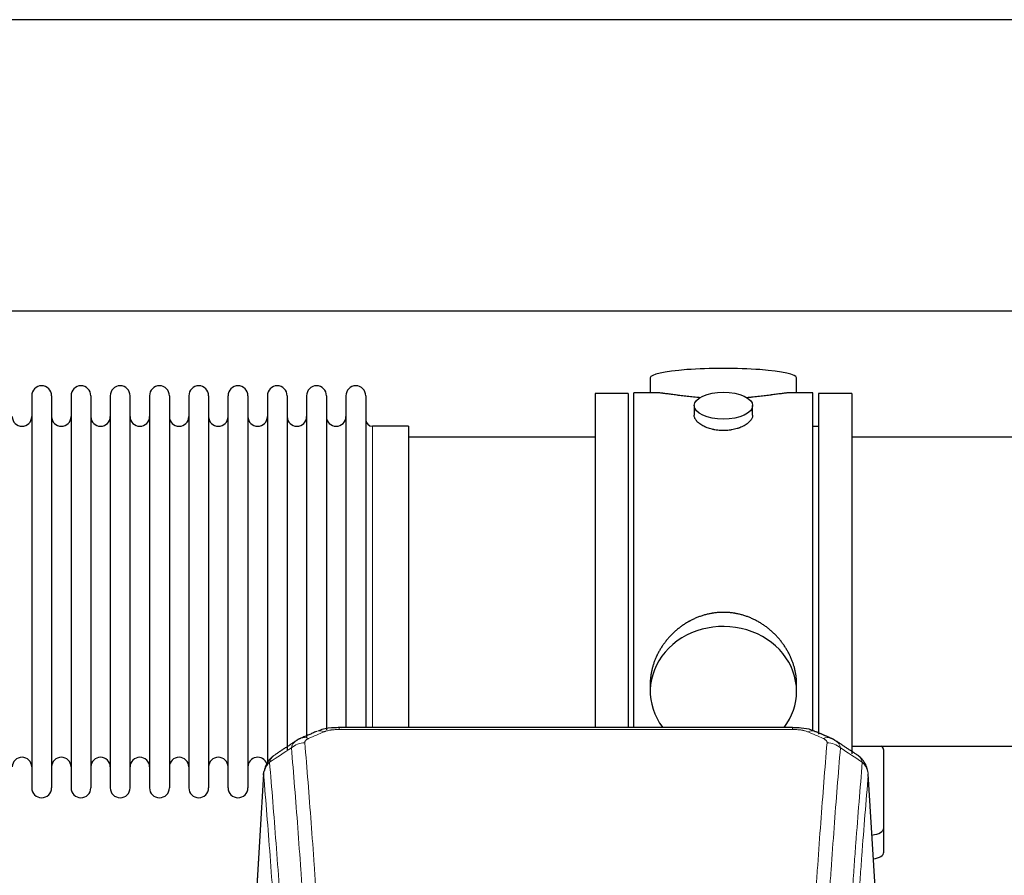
# Model space of a CAD drawing. Header units: inches. Extents: x 0 to 23760, y -13 to 16800.
# Tile 139 of 256: x 4154 to 4661, y 14604 to 15044. Entities that reach past the tile are written whole.
import ezdxf

# ---------------------------------------------------------------- set-up
doc = ezdxf.new("R2010")
doc.units = ezdxf.units.IN
doc.layers.add('1', color=7, linetype='Continuous', true_color=0xffffff)

msp = doc.modelspace()

# ---------------------------------------------------------------- linework, layer by layer
at = {"layer": '1', "color": 2, "linetype": 'Continuous', "lineweight": 25}
for p, q in [((6979.769, 15043.991), (2473.286, 15043.991)), ((6858.69, 14893.99), (2473.286, 14893.99)), ((4478.646, 14859.649), (4478.646, 14852.028)), ((4553.926, 14852.028), (4553.926, 14859.649)), ((4467.286, 14851.598), (4450.286, 14851.598)), ((4450.286, 14851.598), (4450.286, 14749.598)), ((4467.286, 14851.598), (4467.286, 14749.598)), ((4470.286, 14749.598), (4470.286, 14852.028)), ((4481.633, 14852.028), (4470.286, 14852.028)), ((4562.286, 14852.028), (4550.989, 14852.028)), ((4562.286, 14749.598), (4562.286, 14852.028)), ((4582.286, 14851.598), (4565.286, 14851.598)), ((4565.286, 14851.598), (4565.286, 14676.266)), ((4582.286, 14851.598), (4582.286, 14666.262)), ((4160.486, 14850.498), (4160.486, 14648.698)), ((4170.686, 14850.498), (4170.686, 14648.698)), ((4180.686, 14850.498), (4180.686, 14648.698)), ((4190.886, 14850.498), (4190.886, 14648.698)), ((4200.886, 14850.498), (4200.886, 14648.698)), ((4211.086, 14648.698), (4211.086, 14850.498)), ((4221.086, 14850.498), (4221.086, 14648.698)), ((4231.286, 14850.498), (4231.286, 14648.698)), ((4241.286, 14850.498), (4241.286, 14703.008)), ((4251.486, 14850.498), (4251.486, 14703.008)), ((4261.486, 14703.008), (4261.486, 14850.498)), ((4271.686, 14850.498), (4271.686, 14703.008)), ((4281.686, 14850.498), (4281.686, 14703.008)), ((4291.886, 14850.498), (4291.886, 14703.008)), ((4301.886, 14850.498), (4301.886, 14703.008)), ((4312.086, 14850.498), (4312.086, 14703.008)), ((4322.086, 14850.498), (4322.086, 14703.008)), ((4332.286, 14850.498), (4332.286, 14703.008)), ((4501.238, 14845.395), (4501.238, 14840.43)), ((4531.334, 14840.453), (4531.334, 14845.395)), ((4354.286, 14834.748), (4335.786, 14834.748)), ((4354.286, 14834.748), (4354.286, 14710.28)), ((4565.286, 14834.598), (4562.286, 14834.598)), ((4450.286, 14829.098), (4354.286, 14829.098)), ((4678.286, 14829.098), (4582.286, 14829.098)), ((4450.286, 14749.598), (4450.286, 14679.68)), ((4467.286, 14749.598), (4467.286, 14679.68)), ((4470.286, 14679.678), (4470.286, 14749.598)), ((4562.286, 14677.826), (4562.286, 14749.598)), ((4354.286, 14710.28), (4354.286, 14679.679)), ((4241.286, 14703.008), (4241.286, 14648.698)), ((4251.486, 14703.008), (4251.486, 14648.698)), ((4261.486, 14648.698), (4261.486, 14703.008)), ((4271.686, 14703.008), (4271.686, 14648.698)), ((4281.686, 14703.008), (4281.686, 14660.627)), ((4291.886, 14703.008), (4291.886, 14668.238)), ((4301.886, 14703.008), (4301.886, 14674.399)), ((4312.086, 14703.008), (4312.086, 14678.596)), ((4322.086, 14703.008), (4322.086, 14679.681)), ((4332.286, 14703.008), (4332.286, 14679.681)), ((4478.646, 14702.369), (4478.646, 14698.344)), ((4553.926, 14698.344), (4553.926, 14702.367)), ((4551.872, 14679.683), (4318.7, 14679.683)), ((4582.286, 14670.098), (4678.286, 14670.098)), ((4598.786, 14627.999), (4598.786, 14668.072)), ((4279.768, 14655.886), (4274.518, 14569.25)), ((4596.054, 14569.25), (4590.804, 14655.887)), ((4598.786, 14615.58), (4598.786, 14627.999))]:
    msp.add_line(p, q, dxfattribs=at)
at = {"layer": '1', "color": 110, "linetype": 'Continuous', "lineweight": 13}
for p, q in [((4335.786, 14834.748), (4335.786, 14710.28)), ((4335.786, 14710.28), (4335.786, 14679.679)), ((4318.7, 14679.683), (4318.7, 14678.73)), ((4551.872, 14678.73), (4318.7, 14678.73)), ((4551.872, 14679.681), (4551.872, 14678.73)), ((4279.77, 14655.264), (4274.522, 14568.675)), ((4596.05, 14568.675), (4590.802, 14655.264))]:
    msp.add_line(p, q, dxfattribs=at)
at = {"layer": '1', "color": 2, "linetype": 'Continuous', "lineweight": 25}
for centre, radius, start, end in [((4165.586, 14850.498), 5.1, 0, 180), ((4185.786, 14850.498), 5.1, 0, 180), ((4205.986, 14850.498), 5.1, 0, 180), ((4226.186, 14850.498), 5.1, 0, 180), ((4246.386, 14850.498), 5.1, 0, 180), ((4266.586, 14850.498), 5.1, 0, 180), ((4286.786, 14850.498), 5.1, 0, 180), ((4306.986, 14850.498), 5.1, 0, 180), ((4327.186, 14850.498), 5.1, 0, 180), ((4155.486, 14839.748), 5, 180, 0), ((4175.686, 14839.748), 5, 180, 0), ((4195.886, 14839.748), 5, 180, 0), ((4216.086, 14839.748), 5, 180, 0), ((4236.286, 14839.748), 5, 180, 0), ((4256.486, 14839.748), 5, 180, 0), ((4276.686, 14839.748), 5, 180, 0), ((4296.886, 14839.748), 5, 180, 0), ((4317.086, 14839.748), 5, 180, 0), ((4335.786, 14838.248), 3.5, 180, 270), ((4155.486, 14659.448), 5, 0, 180), ((4175.686, 14659.448), 5, 0, 180), ((4195.886, 14659.448), 5, 0, 180), ((4216.086, 14659.448), 5, 0, 180), ((4236.286, 14659.448), 5, 0, 180), ((4256.486, 14659.448), 5, 0, 180), ((4276.686, 14659.448), 5, 19.11094, 180), ((4165.586, 14648.698), 5.1, 180, 0), ((4185.786, 14648.698), 5.1, 180, 0), ((4205.986, 14648.698), 5.1, 180, 0), ((4226.186, 14648.698), 5.1, 180, 0), ((4246.386, 14648.698), 5.1, 180, 0), ((4266.586, 14648.698), 5.1, 180, 0)]:
    msp.add_arc(centre, radius, start, end, dxfattribs=at)
for centre, major_axis, ratio, start_param, end_param in [((4516.286, 14859.649), (37.64, 0), 0.1305262, 0, 3.1415927), ((4516.286, 14698.344), (37.64, 0), 0.8870108, 0, 3.7346664), ((4516.286, 14698.344), (37.64, 0), 0.8870108, 5.6900133, 6.2831853), ((4590.786, 14668.072), (-8, 0), 0.4617486, 3.1415927, 3.722063), ((4590.786, 14627.999), (-8, 0), 0.4617486, 1.81384, 3.1415927), ((4590.786, 14615.58), (-8, 0), 0.4617486, 1.911273, 3.1415927)]:
    msp.add_ellipse(centre, major_axis=major_axis, ratio=ratio, start_param=start_param, end_param=end_param, dxfattribs=at)
msp.add_ellipse((4516.286, 14845.395), major_axis=(15.048, 0), ratio=0.4617486, dxfattribs=at)
at = {"layer": '1', "color": 110, "linetype": 'Continuous', "lineweight": 13}
for centre, major_axis, ratio, start_param, end_param in [((4302.933, 14665.063), (3.975, -9.176), 0.6408251, 2.5472213, 3.141301), ((4310.941, 14668.521), (3.953, -9.186), 0.6419268, 2.5510147, 3.1418997), ((4559.631, 14668.521), (-3.953, -9.186), 0.6419268, 3.1410059, 3.7321706), ((4567.639, 14665.063), (3.975, 9.176), 0.6408251, 0.0010737, 0.5943713), ((4300.961, 14662.87), (-9.964, -0.842), 0.9013977, 4.6363308, 5.3961502), ((4569.611, 14662.87), (-9.964, 0.842), 0.9013977, 4.0286278, 4.7884472)]:
    msp.add_ellipse(centre, major_axis=major_axis, ratio=ratio, start_param=start_param, end_param=end_param, dxfattribs=at)
at = {"layer": '1', "color": 2, "linetype": 'Continuous', "lineweight": 25}
for points, knots in [([(4504.414, 14849.44), (4504.412, 14849.44), (4504.409, 14849.44), (4504.333, 14849.446), (4504.259, 14849.452), (4504.112, 14849.464), (4503.891, 14849.482), (4503.086, 14849.549), (4501.79, 14849.665), (4500.108, 14849.833), (4498.471, 14850.01), (4496.878, 14850.195), (4495.328, 14850.385), (4494.324, 14850.514), (4493.706, 14850.594), (4493.583, 14850.611), (4493.338, 14850.643), (4492.973, 14850.691), (4492.614, 14850.739), (4491.905, 14850.834), (4490.981, 14850.959), (4489.659, 14851.139), (4488.401, 14851.31), (4487.207, 14851.469), (4486.453, 14851.566), (4485.904, 14851.634), (4485.634, 14851.667), (4485.369, 14851.698), (4485.194, 14851.719), (4485.108, 14851.729), (4484.678, 14851.778), (4484.018, 14851.85), (4483.11, 14851.934), (4482.282, 14851.994), (4481.645, 14852.022), (4481.289, 14852.027), (4481.167, 14852.028)], [0, 0, 0, 0, 0.0002215, 0.0002215, 0.0071429, 0.0071429, 0.0140642, 0.027907, 0.083278, 0.1386489, 0.1940199, 0.2493909, 0.3047619, 0.3601329, 0.3601329, 0.3739756, 0.3739756, 0.3878184, 0.4155039, 0.4155039, 0.4708749, 0.5262458, 0.5816168, 0.6369878, 0.6923588, 0.6923588, 0.7200443, 0.733887, 0.733887, 0.7477298, 0.7477298, 0.8031008, 0.8584718, 0.9138427, 0.9692137, 1, 1, 1, 1]), ([(4551.411, 14852.028), (4551.286, 14852.028), (4550.929, 14852.022), (4550.288, 14851.993), (4549.456, 14851.934), (4548.845, 14851.877), (4548.446, 14851.836), (4548.366, 14851.828), (4548.203, 14851.811), (4547.957, 14851.785), (4547.704, 14851.756), (4547.19, 14851.698), (4546.483, 14851.613), (4545.355, 14851.468), (4544.16, 14851.309), (4542.899, 14851.137), (4542.013, 14851.016), (4541.332, 14850.924), (4540.986, 14850.877), (4540.635, 14850.83), (4540.399, 14850.798), (4540.281, 14850.782), (4539.686, 14850.702), (4538.719, 14850.574), (4537.222, 14850.382), (4535.678, 14850.193), (4534.087, 14850.008), (4532.449, 14849.831), (4531.325, 14849.719), (4530.469, 14849.638), (4530.038, 14849.599), (4529.602, 14849.56), (4529.384, 14849.541), (4529.311, 14849.535), (4529.165, 14849.522), (4528.878, 14849.498), (4528.59, 14849.474), (4528.375, 14849.457)], [0, 0, 0, 0, 0.0313476, 0.0871263, 0.142905, 0.1986836, 0.1986836, 0.2126283, 0.2126283, 0.226573, 0.2544623, 0.2544623, 0.310241, 0.3660196, 0.4217983, 0.477577, 0.5333556, 0.5333556, 0.561245, 0.5751896, 0.5751896, 0.5891343, 0.5891343, 0.644913, 0.7006917, 0.7564703, 0.812249, 0.8680277, 0.9238063, 0.9238063, 0.9516957, 0.9656403, 0.9656403, 0.9726127, 0.9726127, 0.979585, 1, 1, 1, 1]), ([(4516.286, 14832.521), (4515.788, 14832.521), (4515.295, 14832.535), (4514.316, 14832.593), (4513.831, 14832.635), (4512.868, 14832.749), (4512.391, 14832.819), (4511.8, 14832.924), (4511.623, 14832.957), (4511.446, 14832.992), (4511.329, 14833.016), (4511.27, 14833.028), (4510.978, 14833.089), (4510.747, 14833.141), (4510.064, 14833.307), (4509.621, 14833.429), (4508.757, 14833.696), (4508.336, 14833.84), (4507.723, 14834.074), (4507.522, 14834.155), (4507.224, 14834.28), (4507.126, 14834.323), (4506.979, 14834.387), (4506.931, 14834.409), (4506.834, 14834.453), (4506.401, 14834.651), (4505.991, 14834.858), (4505.298, 14835.243), (4504.969, 14835.442), (4504.347, 14835.855), (4504.054, 14836.068), (4503.71, 14836.342), (4503.643, 14836.398), (4503.51, 14836.509), (4503.445, 14836.565), (4503.254, 14836.734), (4503.132, 14836.846), (4502.784, 14837.187), (4502.575, 14837.416), (4502.199, 14837.88), (4502.033, 14838.113), (4501.818, 14838.467), (4501.752, 14838.585), (4501.677, 14838.733), (4501.662, 14838.763), (4501.633, 14838.822), (4501.619, 14838.852), (4501.578, 14838.941), (4501.552, 14839.001), (4501.431, 14839.296), (4501.359, 14839.531), (4501.263, 14839.994), (4501.239, 14840.224), (4501.238, 14840.454), (4501.238, 14840.457), (4501.238, 14840.46)], [0, 0, 0, 0, 0.0624454, 0.0624454, 0.1248907, 0.1248907, 0.1873361, 0.1873361, 0.2029474, 0.2107531, 0.2107531, 0.2185588, 0.2185588, 0.2497814, 0.2497814, 0.3122268, 0.3122268, 0.3746722, 0.3746722, 0.4058948, 0.4058948, 0.4215062, 0.4215062, 0.4293119, 0.4293119, 0.4371175, 0.4995629, 0.4995629, 0.5620082, 0.5620082, 0.6244536, 0.6244536, 0.6400649, 0.6400649, 0.6556763, 0.6556763, 0.686899, 0.686899, 0.7493443, 0.7493443, 0.8117897, 0.8117897, 0.8430124, 0.8430124, 0.850818, 0.850818, 0.8586237, 0.8586237, 0.874235, 0.874235, 0.9366804, 0.9366804, 0.9991258, 0.9991258, 1, 1, 1, 1]), ([(4531.334, 14840.456), (4531.334, 14840.228), (4531.31, 14839.999), (4531.214, 14839.536), (4531.143, 14839.302), (4530.952, 14838.833), (4530.833, 14838.598), (4530.654, 14838.302), (4530.617, 14838.243), (4530.558, 14838.154), (4530.538, 14838.124), (4530.498, 14838.065), (4530.395, 14837.917), (4530.284, 14837.771), (4530.002, 14837.421), (4529.792, 14837.192), (4529.331, 14836.739), (4529.079, 14836.517), (4528.67, 14836.189), (4528.528, 14836.08), (4528.307, 14835.92), (4528.232, 14835.866), (4528.08, 14835.76), (4528.003, 14835.707), (4527.611, 14835.447), (4527.281, 14835.247), (4526.588, 14834.862), (4526.226, 14834.678), (4525.469, 14834.328), (4525.075, 14834.161), (4524.612, 14833.984), (4524.56, 14833.964), (4524.456, 14833.926), (4524.404, 14833.906), (4524.247, 14833.849), (4523.931, 14833.737), (4523.61, 14833.632), (4522.96, 14833.431), (4522.517, 14833.309), (4521.612, 14833.09), (4521.15, 14832.992), (4520.443, 14832.865), (4520.205, 14832.826), (4519.844, 14832.773), (4519.723, 14832.756), (4519.481, 14832.723), (4519.359, 14832.708), (4518.752, 14832.636), (4518.263, 14832.593), (4517.279, 14832.535), (4516.784, 14832.521), (4516.286, 14832.521)], [0, 0, 0, 0, 0.0621483, 0.0621483, 0.1246718, 0.1246718, 0.1871952, 0.1871952, 0.2028261, 0.2028261, 0.2106415, 0.2106415, 0.2184569, 0.2497186, 0.2497186, 0.3122421, 0.3122421, 0.3747655, 0.3747655, 0.4060273, 0.4060273, 0.4216581, 0.4216581, 0.437289, 0.437289, 0.4998124, 0.4998124, 0.5623359, 0.5623359, 0.6248593, 0.6248593, 0.6326748, 0.6326748, 0.6404902, 0.6404902, 0.656121, 0.6873828, 0.6873828, 0.7499062, 0.7499062, 0.8124297, 0.8124297, 0.8436914, 0.8436914, 0.8593222, 0.8593222, 0.8749531, 0.8749531, 0.9374766, 0.9374766, 1, 1, 1, 1]), ([(4553.926, 14702.332), (4553.925, 14702.864), (4553.91, 14703.401), (4553.866, 14704.22), (4553.842, 14704.569), (4553.811, 14704.921), (4553.799, 14705.062), (4553.792, 14705.132), (4553.772, 14705.343), (4553.7, 14706.047), (4553.527, 14707.31), (4553.206, 14708.988), (4552.798, 14710.657), (4552.302, 14712.319), (4551.718, 14713.972), (4551.27, 14715.068), (4550.972, 14715.751), (4550.911, 14715.888), (4550.788, 14716.16), (4550.601, 14716.568), (4550.407, 14716.972), (4550.009, 14717.775), (4549.453, 14718.834), (4548.545, 14720.385), (4547.562, 14721.9), (4546.505, 14723.377), (4545.751, 14724.337), (4545.166, 14725.047), (4544.968, 14725.282), (4544.666, 14725.631), (4544.565, 14725.748), (4544.361, 14725.979), (4543.847, 14726.554), (4542.896, 14727.559), (4541.571, 14728.838), (4540.19, 14730.054), (4538.753, 14731.208), (4537.258, 14732.299), (4536.223, 14732.982), (4535.432, 14733.477), (4535.166, 14733.639), (4534.83, 14733.839), (4534.762, 14733.878), (4534.627, 14733.957), (4534.425, 14734.075), (4533.679, 14734.499), (4532.444, 14735.153), (4530.764, 14735.94), (4529.051, 14736.642), (4527.305, 14737.258), (4525.526, 14737.786), (4524.316, 14738.078), (4523.4, 14738.274), (4523.094, 14738.336), (4522.708, 14738.408), (4522.631, 14738.422), (4522.477, 14738.45), (4522.245, 14738.491), (4521.396, 14738.632), (4520.007, 14738.817), (4518.154, 14738.964), (4516.3, 14739.013), (4514.445, 14738.965), (4512.591, 14738.819), (4511.354, 14738.656), (4510.581, 14738.533), (4510.426, 14738.507), (4510.117, 14738.454), (4509.654, 14738.371), (4509.194, 14738.279), (4508.279, 14738.083), (4507.07, 14737.792), (4505.287, 14737.264), (4503.536, 14736.648), (4501.816, 14735.944), (4500.69, 14735.416), (4499.853, 14734.999), (4499.575, 14734.856), (4499.23, 14734.673), (4499.092, 14734.599), (4498.817, 14734.451), (4498.066, 14734.035), (4496.863, 14733.321), (4495.315, 14732.3), (4493.822, 14731.21), (4492.382, 14730.055), (4490.996, 14728.833), (4490.107, 14727.975), (4489.618, 14727.48), (4489.563, 14727.425), (4489.455, 14727.314), (4489.401, 14727.259), (4489.24, 14727.092), (4488.92, 14726.757), (4488.606, 14726.418), (4487.989, 14725.734), (4487.191, 14724.807), (4486.065, 14723.375), (4485.012, 14721.902), (4484.029, 14720.389), (4483.119, 14718.835), (4482.562, 14717.772), (4482.229, 14717.1), (4482.163, 14716.965), (4482.033, 14716.694), (4481.841, 14716.288), (4481.657, 14715.881), (4481.301, 14715.066), (4480.855, 14713.975), (4480.273, 14712.328), (4479.778, 14710.67), (4479.369, 14709.003), (4479.048, 14707.326), (4478.893, 14706.202), (4478.816, 14705.497), (4478.801, 14705.356), (4478.774, 14705.075), (4478.736, 14704.653), (4478.707, 14704.234), (4478.662, 14703.409), (4478.647, 14702.866), (4478.646, 14702.327)], [0, 0, 0, 0, 0.0151373, 0.0151373, 0.0229562, 0.0249109, 0.0249109, 0.0268656, 0.0268656, 0.030775, 0.0464127, 0.0620504, 0.0776881, 0.0933258, 0.1089635, 0.1246012, 0.1246012, 0.1285107, 0.1285107, 0.1324201, 0.1402389, 0.1402389, 0.1558766, 0.1715144, 0.1871521, 0.2027898, 0.2184275, 0.2184275, 0.2262463, 0.2262463, 0.2301558, 0.2301558, 0.2340652, 0.2497029, 0.2653406, 0.2809783, 0.296616, 0.3122537, 0.3278914, 0.3278914, 0.3357103, 0.3357103, 0.337665, 0.337665, 0.3396197, 0.3435291, 0.3591668, 0.3748045, 0.3904422, 0.4060799, 0.4217176, 0.4373554, 0.4373554, 0.4451742, 0.4451742, 0.4471289, 0.4471289, 0.4490836, 0.4529931, 0.4686308, 0.4842685, 0.4999062, 0.5155439, 0.5311816, 0.5468193, 0.5468193, 0.5507287, 0.5507287, 0.5546381, 0.562457, 0.562457, 0.5780947, 0.5937324, 0.6093701, 0.6250078, 0.6406455, 0.6406455, 0.6484644, 0.6484644, 0.6504191, 0.6523738, 0.6562832, 0.6719209, 0.6875586, 0.7031963, 0.7188341, 0.7344718, 0.7501095, 0.7501095, 0.7520642, 0.7520642, 0.7540189, 0.7540189, 0.7579283, 0.7657472, 0.7657472, 0.7813849, 0.7970226, 0.8126603, 0.828298, 0.8439357, 0.8595734, 0.8595734, 0.8634828, 0.8634828, 0.8673923, 0.8752111, 0.8752111, 0.8908488, 0.9064865, 0.9221242, 0.9377619, 0.9533996, 0.9690373, 0.9690373, 0.9729468, 0.9729468, 0.9768562, 0.984675, 0.984675, 1, 1, 1, 1]), ([(4319.999, 14679.666), (4318.772, 14679.708), (4315.33, 14679.629), (4311.251, 14679.265), (4308.751, 14678.297), (4308.248, 14678.072)], [0, 0, 0, 0, 0.2995251, 0.855667, 1, 1, 1, 1]), ([(4563.516, 14677.573), (4562.905, 14677.897), (4560.68, 14678.917), (4556.692, 14679.53), (4553.375, 14679.632), (4551.87, 14679.555)], [0, 0, 0, 0, 0.1797884, 0.6383816, 1, 1, 1, 1]), ([(4284.712, 14665.075), (4284.191, 14664.702), (4283.134, 14663.793), (4281.77, 14662.01), (4280.717, 14659.854), (4280.301, 14658.328), (4280.166, 14657.555)], [0, 0, 0, 0, 0.2123708, 0.4683651, 0.7393635, 1, 1, 1, 1]), ([(4590.72, 14656.547), (4590.608, 14657.497), (4590.165, 14659.336), (4588.873, 14661.952), (4587.191, 14664.049), (4585.901, 14665.092), (4585.279, 14665.513)], [0, 0, 0, 0, 0.2790385, 0.5536712, 0.8024065, 1, 1, 1, 1]), ([(4279.77, 14655.264), (4279.769, 14655.276), (4279.768, 14655.299), (4279.766, 14655.335), (4279.764, 14655.37), (4279.763, 14655.405), (4279.762, 14655.44), (4279.761, 14655.475), (4279.76, 14655.51), (4279.76, 14655.545), (4279.76, 14655.579), (4279.76, 14655.614), (4279.76, 14655.649), (4279.761, 14655.683), (4279.761, 14655.718), (4279.762, 14655.752), (4279.763, 14655.787), (4279.765, 14655.821), (4279.767, 14655.856), (4279.769, 14655.89), (4279.771, 14655.924), (4279.773, 14655.958), (4279.776, 14655.992), (4279.778, 14656.026), (4279.782, 14656.06), (4279.785, 14656.094), (4279.788, 14656.128), (4279.792, 14656.162), (4279.796, 14656.196), (4279.8, 14656.229), (4279.805, 14656.263), (4279.809, 14656.297), (4279.814, 14656.33), (4279.82, 14656.363), (4279.825, 14656.397), (4279.83, 14656.43), (4279.836, 14656.463), (4279.842, 14656.496), (4279.849, 14656.53), (4279.855, 14656.563), (4279.862, 14656.596), (4279.869, 14656.628), (4279.876, 14656.661), (4279.883, 14656.694), (4279.891, 14656.727), (4279.899, 14656.759), (4279.907, 14656.792), (4279.915, 14656.824), (4279.923, 14656.857), (4279.932, 14656.889), (4279.941, 14656.922), (4279.95, 14656.954), (4279.959, 14656.986), (4279.969, 14657.018), (4279.979, 14657.05), (4279.989, 14657.082), (4279.999, 14657.114), (4280.01, 14657.146), (4280.02, 14657.177), (4280.031, 14657.209), (4280.042, 14657.241), (4280.053, 14657.272), (4280.065, 14657.304), (4280.077, 14657.335), (4280.087, 14657.361), (4280.093, 14657.377), (4280.095, 14657.382)], [0, 0, 0, 0, 0.0160287, 0.0320483, 0.0480589, 0.0640604, 0.080053, 0.0960364, 0.1120109, 0.1279763, 0.1439327, 0.1598801, 0.1758184, 0.1917478, 0.2076681, 0.2235794, 0.2394817, 0.255375, 0.2712593, 0.2871346, 0.3030009, 0.3188582, 0.3347065, 0.3505458, 0.3663762, 0.3821975, 0.3980099, 0.4138133, 0.4296077, 0.4453931, 0.4611696, 0.4769371, 0.4926957, 0.5084453, 0.5241859, 0.5399176, 0.5556403, 0.5713541, 0.5870589, 0.6027548, 0.6184418, 0.6341198, 0.6497889, 0.6654491, 0.6811003, 0.6967426, 0.712376, 0.7280004, 0.743616, 0.7592226, 0.7748203, 0.7904091, 0.8059891, 0.8215601, 0.8371222, 0.8526754, 0.8682197, 0.8837552, 0.8992817, 0.9147994, 0.9303082, 0.9458081, 0.9612991, 0.9767813, 0.9922546, 1, 1, 1, 1])]:
    msp.add_open_spline(points, degree=3, knots=knots, dxfattribs=at)
at = {"layer": '1', "color": 110, "linetype": 'Continuous', "lineweight": 13}
for points, knots in [([(4310.941, 14677.563), (4311.067, 14677.617), (4311.197, 14677.67), (4311.398, 14677.745), (4311.466, 14677.769), (4311.604, 14677.817), (4311.674, 14677.841), (4312.026, 14677.955), (4312.321, 14678.038), (4312.931, 14678.188), (4313.247, 14678.255), (4313.654, 14678.331), (4313.736, 14678.346), (4313.901, 14678.374), (4313.984, 14678.388), (4314.232, 14678.427), (4314.398, 14678.452), (4314.899, 14678.52), (4315.237, 14678.558), (4315.916, 14678.623), (4316.259, 14678.649), (4316.948, 14678.69), (4317.296, 14678.706), (4317.994, 14678.726), (4318.346, 14678.73), (4318.7, 14678.73)], [0, 0, 0, 0, 0.0625, 0.0625, 0.09375, 0.09375, 0.125, 0.125, 0.25, 0.25, 0.375, 0.375, 0.40625, 0.40625, 0.4375, 0.4375, 0.5, 0.5, 0.625, 0.625, 0.75, 0.75, 0.875, 0.875, 1, 1, 1, 1]), ([(4551.872, 14678.73), (4552.226, 14678.73), (4552.579, 14678.726), (4553.02, 14678.713), (4553.108, 14678.71), (4553.285, 14678.704), (4553.373, 14678.7), (4553.636, 14678.688), (4553.811, 14678.679), (4554.333, 14678.648), (4554.678, 14678.621), (4555.36, 14678.555), (4555.698, 14678.517), (4556.365, 14678.425), (4556.695, 14678.372), (4557.061, 14678.304), (4557.102, 14678.297), (4557.182, 14678.281), (4557.303, 14678.257), (4557.58, 14678.2), (4557.812, 14678.146), (4558.267, 14678.034), (4558.558, 14677.951), (4559.115, 14677.77), (4559.38, 14677.672), (4559.631, 14677.563)], [0, 0, 0, 0, 0.125, 0.125, 0.15625, 0.15625, 0.1875, 0.1875, 0.25, 0.25, 0.375, 0.375, 0.5, 0.5, 0.625, 0.625, 0.640625, 0.640625, 0.65625, 0.6875, 0.75, 0.75, 0.875, 0.875, 1, 1, 1, 1]), ([(4300.961, 14671.89), (4300.952, 14671.992), (4300.954, 14672.094), (4300.971, 14672.221), (4300.976, 14672.247), (4300.985, 14672.298), (4300.991, 14672.323), (4301.01, 14672.399), (4301.026, 14672.45), (4301.081, 14672.6), (4301.129, 14672.698), (4301.25, 14672.893), (4301.322, 14672.988), (4301.448, 14673.13), (4301.493, 14673.177), (4301.565, 14673.246), (4301.59, 14673.27), (4301.641, 14673.316), (4301.668, 14673.338), (4301.802, 14673.451), (4301.92, 14673.538), (4302.176, 14673.707), (4302.314, 14673.788), (4302.609, 14673.944), (4302.766, 14674.019), (4302.933, 14674.092)], [0, 0, 0, 0, 0.125, 0.125, 0.15625, 0.15625, 0.1875, 0.1875, 0.25, 0.25, 0.375, 0.375, 0.5, 0.5, 0.5625, 0.5625, 0.59375, 0.59375, 0.625, 0.625, 0.75, 0.75, 0.875, 0.875, 1, 1, 1, 1]), ([(4567.639, 14674.092), (4567.806, 14674.019), (4567.964, 14673.944), (4568.15, 14673.845), (4568.187, 14673.825), (4568.259, 14673.785), (4568.294, 14673.764), (4568.399, 14673.703), (4568.466, 14673.661), (4568.658, 14673.534), (4568.893, 14673.36), (4569.083, 14673.176), (4569.209, 14673.035), (4569.248, 14672.987), (4569.303, 14672.914), (4569.32, 14672.89), (4569.354, 14672.841), (4569.37, 14672.817), (4569.445, 14672.694), (4569.493, 14672.595), (4569.566, 14672.396), (4569.591, 14672.295), (4569.618, 14672.094), (4569.62, 14671.992), (4569.611, 14671.89)], [0, 0, 0, 0, 0.125, 0.125, 0.15625, 0.15625, 0.1875, 0.1875, 0.25, 0.25, 0.375, 0.5, 0.5, 0.5625, 0.5625, 0.59375, 0.59375, 0.625, 0.625, 0.75, 0.75, 0.875, 0.875, 1, 1, 1, 1]), ([(4294.077, 14669.301), (4294.114, 14669.545), (4294.167, 14669.784), (4294.255, 14670.075), (4294.274, 14670.132), (4294.313, 14670.247), (4294.334, 14670.304), (4294.4, 14670.474), (4294.448, 14670.585), (4294.604, 14670.913), (4294.846, 14671.335), (4295.154, 14671.727), (4295.41, 14672.009), (4295.522, 14672.125), (4295.64, 14672.237), (4295.688, 14672.281), (4295.712, 14672.304), (4295.786, 14672.37), (4295.836, 14672.413), (4296.09, 14672.628), (4296.308, 14672.79), (4296.549, 14672.948), (4296.558, 14672.954), (4296.567, 14672.959)], [0, 0, 0, 0, 0.1656246, 0.1656246, 0.2070308, 0.2070308, 0.2484369, 0.2484369, 0.3312492, 0.3312492, 0.4968738, 0.6624984, 0.6624984, 0.7453108, 0.7660138, 0.7660138, 0.7867169, 0.7867169, 0.8281231, 0.8281231, 0.9937477, 0.9937477, 1, 1, 1, 1]), ([(4306.051, 14486.862), (4305.613, 14495.431), (4304.722, 14512.329), (4303.8, 14528.752), (4303.097, 14540.891), (4302.861, 14544.907), (4302.384, 14552.881), (4302.144, 14556.837), (4301.418, 14568.619), (4300.926, 14576.351), (4300.301, 14585.865), (4300.176, 14587.76), (4299.925, 14591.534), (4299.546, 14597.172), (4299.163, 14602.739), (4298.391, 14613.781), (4297.347, 14628.253), (4295.738, 14649.214), (4294.635, 14662.688), (4294.077, 14669.301)], [0, 0, 0, 0, 0.125, 0.25, 0.25, 0.3125, 0.3125, 0.375, 0.375, 0.5, 0.5, 0.53125, 0.53125, 0.5625, 0.625, 0.625, 0.75, 0.875, 1, 1, 1, 1]), ([(4300.961, 14671.89), (4301.518, 14665.27), (4302.619, 14651.78), (4304.226, 14630.795), (4305.269, 14616.306), (4306.039, 14605.252), (4306.422, 14599.678), (4306.8, 14594.033), (4307.051, 14590.255), (4307.177, 14588.358), (4307.8, 14578.833), (4308.291, 14571.092), (4309.017, 14559.296), (4309.257, 14555.335), (4309.732, 14547.352), (4309.968, 14543.331), (4310.67, 14531.178), (4311.591, 14514.736), (4312.481, 14497.817), (4312.919, 14489.239)], [0, 0, 0, 0, 0.125, 0.25, 0.375, 0.375, 0.4375, 0.46875, 0.46875, 0.5, 0.5, 0.625, 0.625, 0.6875, 0.6875, 0.75, 0.75, 0.875, 1, 1, 1, 1]), ([(4557.653, 14489.239), (4558.091, 14497.817), (4558.981, 14514.736), (4559.902, 14531.178), (4560.604, 14543.331), (4560.84, 14547.352), (4561.315, 14555.335), (4561.555, 14559.296), (4562.281, 14571.092), (4562.772, 14578.833), (4563.395, 14588.358), (4563.521, 14590.255), (4563.772, 14594.033), (4564.15, 14599.678), (4564.533, 14605.252), (4565.303, 14616.306), (4566.346, 14630.795), (4567.953, 14651.78), (4569.054, 14665.27), (4569.611, 14671.89)], [0, 0, 0, 0, 0.125, 0.25, 0.25, 0.3125, 0.3125, 0.375, 0.375, 0.5, 0.5, 0.53125, 0.53125, 0.5625, 0.625, 0.625, 0.75, 0.875, 1, 1, 1, 1]), ([(4576.495, 14669.301), (4575.937, 14662.688), (4574.834, 14649.214), (4573.225, 14628.253), (4572.181, 14613.781), (4571.409, 14602.739), (4571.026, 14597.172), (4570.648, 14591.534), (4570.396, 14587.76), (4570.271, 14585.865), (4569.646, 14576.351), (4569.154, 14568.619), (4568.428, 14556.837), (4568.188, 14552.881), (4567.711, 14544.907), (4567.475, 14540.891), (4566.772, 14528.752), (4565.85, 14512.329), (4564.959, 14495.431), (4564.521, 14486.862)], [0, 0, 0, 0, 0.125, 0.25, 0.375, 0.375, 0.4375, 0.46875, 0.46875, 0.5, 0.5, 0.625, 0.625, 0.6875, 0.6875, 0.75, 0.75, 0.875, 1, 1, 1, 1]), ([(4574.009, 14672.957), (4574.019, 14672.951), (4574.028, 14672.944), (4574.271, 14672.785), (4574.706, 14672.461), (4575.078, 14672.102), (4575.334, 14671.82), (4575.415, 14671.724), (4575.531, 14671.576), (4575.569, 14671.526), (4575.643, 14671.425), (4575.678, 14671.374), (4575.851, 14671.118), (4575.971, 14670.907), (4576.179, 14670.47), (4576.352, 14670.021), (4576.458, 14669.545), (4576.495, 14669.301)], [0, 0, 0, 0, 0.0068075, 0.0068075, 0.1723396, 0.3378717, 0.3378717, 0.4206377, 0.4206377, 0.4620207, 0.4620207, 0.5034038, 0.5034038, 0.6689358, 0.6689358, 0.8344679, 1, 1, 1, 1]), ([(4282.826, 14661.88), (4282.954, 14662.405), (4283.133, 14662.894), (4283.589, 14663.792), (4283.867, 14664.201), (4284.355, 14664.747), (4284.529, 14664.918), (4284.895, 14665.232), (4285.086, 14665.376), (4285.287, 14665.508)], [0, 0, 0, 0, 0.335226, 0.335226, 0.6704519, 0.6704519, 0.8380649, 0.8380649, 1, 1, 1, 1]), ([(4585.286, 14665.508), (4585.487, 14665.375), (4585.677, 14665.232), (4586.043, 14664.918), (4586.217, 14664.747), (4586.705, 14664.201), (4586.983, 14663.792), (4587.439, 14662.894), (4587.618, 14662.405), (4587.747, 14661.88)], [0, 0, 0, 0, 0.1617419, 0.1617419, 0.3293935, 0.3293935, 0.6646968, 0.6646968, 1, 1, 1, 1]), ([(4279.77, 14655.264), (4279.8, 14655.87), (4279.89, 14656.476), (4280.113, 14657.369), (4280.202, 14657.664), (4280.407, 14658.246), (4280.525, 14658.533), (4280.786, 14659.097), (4280.93, 14659.374), (4281.244, 14659.915), (4281.414, 14660.18), (4281.778, 14660.693), (4281.973, 14660.943), (4282.383, 14661.425), (4282.599, 14661.657), (4282.826, 14661.88)], [0, 0, 0, 0, 0.25, 0.25, 0.375, 0.375, 0.5, 0.5, 0.625, 0.625, 0.75, 0.75, 0.875, 0.875, 1, 1, 1, 1]), ([(4282.826, 14661.88), (4283.397, 14655.189), (4284.525, 14641.547), (4286.17, 14620.305), (4287.236, 14605.626), (4288.025, 14594.422), (4288.416, 14588.772), (4288.867, 14582.095), (4289.06, 14579.215), (4289.188, 14577.291), (4289.252, 14576.327), (4289.57, 14571.497), (4289.95, 14565.654), (4290.388, 14558.754), (4290.575, 14555.779), (4290.699, 14553.791), (4290.761, 14552.796), (4291.317, 14543.818), (4292.29, 14527.61), (4293.7, 14502.558), (4294.609, 14485.362), (4295.055, 14476.64)], [0, 0, 0, 0, 0.125, 0.25, 0.375, 0.375, 0.4375, 0.46875, 0.484375, 0.484375, 0.5, 0.5, 0.5625, 0.59375, 0.609375, 0.609375, 0.625, 0.625, 0.75, 0.875, 1, 1, 1, 1]), ([(4575.517, 14476.64), (4575.573, 14477.73), (4575.629, 14478.819), (4575.741, 14480.991), (4575.909, 14484.245), (4576.305, 14491.795), (4576.649, 14498.196), (4577.342, 14510.906), (4578.282, 14527.603), (4579.741, 14551.905), (4580.745, 14567.609), (4581.319, 14576.303), (4581.383, 14577.267), (4581.511, 14579.191), (4581.703, 14582.072), (4582.155, 14588.75), (4582.546, 14594.403), (4582.875, 14599.073), (4582.941, 14600.005), (4583.073, 14601.866), (4583.271, 14604.65), (4583.736, 14611.103), (4584.139, 14616.562), (4584.95, 14627.381), (4586.047, 14641.545), (4587.175, 14655.189), (4587.747, 14661.88)], [0, 0, 0, 0, 0.015625, 0.015625, 0.03125, 0.0625, 0.125, 0.125, 0.25, 0.375, 0.5, 0.5, 0.515625, 0.515625, 0.53125, 0.5625, 0.625, 0.625, 0.640625, 0.640625, 0.65625, 0.6875, 0.75, 0.75, 0.875, 1, 1, 1, 1]), ([(4587.747, 14661.88), (4587.973, 14661.657), (4588.189, 14661.425), (4588.6, 14660.943), (4588.794, 14660.693), (4589.158, 14660.18), (4589.328, 14659.915), (4589.642, 14659.374), (4589.786, 14659.097), (4590.047, 14658.533), (4590.165, 14658.246), (4590.371, 14657.664), (4590.459, 14657.369), (4590.682, 14656.476), (4590.772, 14655.87), (4590.802, 14655.264)], [0, 0, 0, 0, 0.125, 0.125, 0.25, 0.25, 0.375, 0.375, 0.5, 0.5, 0.625, 0.625, 0.75, 0.75, 1, 1, 1, 1]), ([(4291.965, 14470.578), (4291.52, 14479.272), (4290.615, 14496.414), (4289.208, 14521.388), (4288.238, 14537.546), (4287.683, 14546.497), (4287.621, 14547.489), (4287.498, 14549.471), (4287.312, 14552.437), (4286.875, 14559.316), (4286.496, 14565.142), (4286.178, 14569.957), (4286.115, 14570.918), (4285.987, 14572.836), (4285.795, 14575.708), (4285.345, 14582.365), (4284.955, 14587.999), (4284.169, 14599.17), (4283.105, 14613.806), (4281.464, 14634.987), (4280.34, 14648.591), (4279.77, 14655.264)], [0, 0, 0, 0, 0.125, 0.25, 0.375, 0.375, 0.390625, 0.390625, 0.40625, 0.4375, 0.5, 0.5, 0.515625, 0.515625, 0.53125, 0.5625, 0.625, 0.625, 0.75, 0.875, 1, 1, 1, 1]), ([(4590.802, 14655.264), (4590.232, 14648.591), (4589.108, 14634.986), (4588.013, 14620.861), (4587.204, 14610.073), (4586.802, 14604.63), (4586.339, 14598.195), (4586.141, 14595.419), (4586.009, 14593.565), (4585.944, 14592.635), (4585.616, 14587.978), (4585.226, 14582.342), (4584.775, 14575.684), (4584.583, 14572.812), (4584.456, 14570.894), (4584.392, 14569.933), (4583.82, 14561.265), (4582.818, 14545.608), (4581.364, 14521.381), (4579.957, 14496.413), (4579.052, 14479.273), (4578.607, 14470.578)], [0, 0, 0, 0, 0.125, 0.25, 0.25, 0.3125, 0.34375, 0.359375, 0.359375, 0.375, 0.375, 0.4375, 0.46875, 0.484375, 0.484375, 0.5, 0.5, 0.625, 0.75, 0.875, 1, 1, 1, 1])]:
    msp.add_open_spline(points, degree=3, knots=knots, dxfattribs=at)
at = {"layer": '1', "color": 2, "linetype": 'Continuous', "lineweight": 25}
for points, degree in [([(4298.989, 14674.167), (4297.626, 14673.864), (4296.637, 14672.934)], 2), ([(4306.988, 14677.703), (4298.958, 14674.234)], 1), ([(4571.614, 14674.239), (4567.598, 14675.981), (4563.584, 14677.699)], 2), ([(4573.928, 14672.898), (4572.895, 14673.799), (4571.573, 14674.157)], 2), ([(4296.567, 14672.96), (4290.938, 14669.239), (4285.316, 14665.529)], 2), ([(4585.256, 14665.528), (4579.642, 14669.234), (4574.019, 14672.951)], 2)]:
    msp.add_open_spline(points, degree=degree, dxfattribs=at)
at = {"layer": '1', "color": 110, "linetype": 'Continuous', "lineweight": 13}
for points in [[(4310.941, 14677.563), (4308.272, 14676.41), (4305.603, 14675.253), (4302.933, 14674.092)], [(4567.639, 14674.092), (4564.97, 14675.253), (4562.3, 14676.41), (4559.631, 14677.563)], [(4294.077, 14669.301), (4290.325, 14666.825), (4286.574, 14664.351), (4282.826, 14661.88)], [(4587.747, 14661.88), (4583.998, 14664.351), (4580.247, 14666.825), (4576.495, 14669.301)]]:
    msp.add_open_spline(points, degree=3, dxfattribs=at)

doc.saveas('drawing.dxf')
